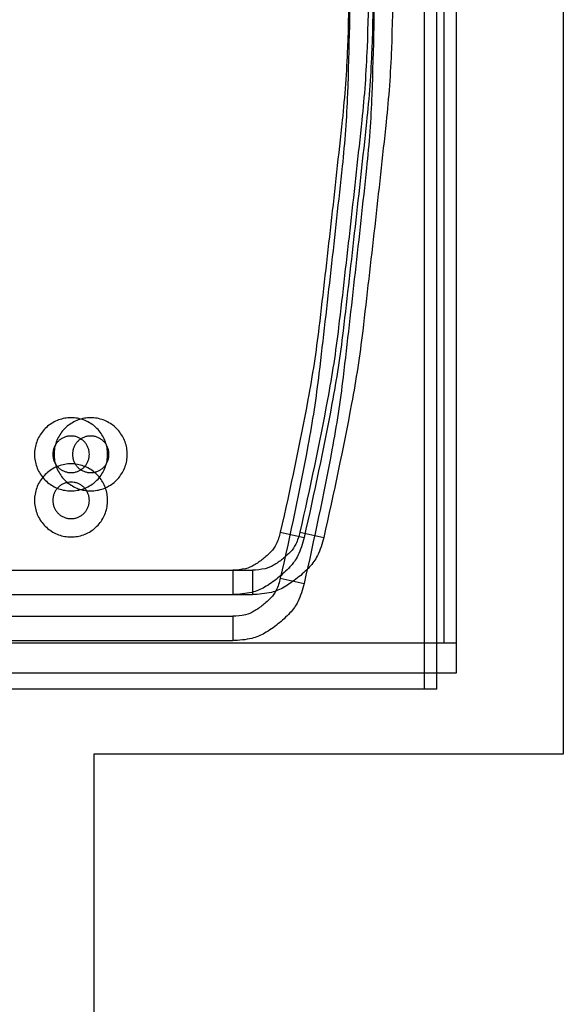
# Model space of a CAD drawing. Header units: inches. Extents: x 0 to 2322, y 0 to 829.
# Tile 7 of 23: x 694 to 717, y 253 to 293. Entities that reach past the tile are written whole.
import ezdxf

# ---------------------------------------------------------------- set-up
doc = ezdxf.new("R2010")
doc.units = ezdxf.units.IN
doc.header["$MEASUREMENT"] = 0
doc.layers.add('White', color=7, linetype='Continuous')

msp = doc.modelspace()

# ---------------------------------------------------------------- linework, layer by layer
at = {"layer": 'White', "color": 7}
for p, q in [((716.587, 333.391), (716.587, 262.864)), ((712.205, 266.194), (712.205, 327.415)), ((680.252, 266.194), (712.205, 266.194)), ((716.587, 262.864), (697.339, 262.864)), ((697.339, 262.864), (697.339, 247.778))]:
    msp.add_line(p, q, dxfattribs=at)
at = {"layer": 'White', "color": 7, "linetype": 'Continuous'}
for p, q in [((710.9, 267.415), (710.9, 327.415)), ((710.9, 267.415), (710.9, 327.415)), ((710.9, 267.415), (710.9, 327.415)), ((710.9, 267.415), (710.9, 327.415)), ((710.9, 267.415), (710.9, 327.415)), ((711.4, 267.415), (711.4, 327.415)), ((711.4, 267.415), (711.4, 327.415)), ((711.4, 267.415), (711.4, 327.415)), ((711.4, 267.415), (711.4, 327.415)), ((711.4, 267.415), (711.4, 327.415)), ((711.705, 267.415), (711.705, 327.415)), ((711.705, 267.415), (711.705, 327.415)), ((711.705, 267.415), (711.705, 327.415)), ((711.705, 267.415), (711.705, 327.415)), ((711.705, 267.415), (711.705, 327.415)), ((712.205, 267.415), (712.205, 327.415)), ((712.205, 267.415), (712.205, 327.415)), ((712.205, 267.415), (712.205, 327.415)), ((712.205, 267.415), (712.205, 327.415)), ((712.205, 267.415), (712.205, 327.415)), ((710.9, 265.526), (710.9, 325.526)), ((710.9, 265.526), (710.9, 325.526)), ((710.9, 265.526), (710.9, 325.526)), ((710.9, 265.526), (710.9, 325.526)), ((710.9, 265.526), (710.9, 325.526)), ((711.4, 265.526), (711.4, 325.526)), ((711.4, 265.526), (711.4, 325.526)), ((711.4, 265.526), (711.4, 325.526)), ((711.4, 265.526), (711.4, 325.526)), ((711.4, 265.526), (711.4, 325.526)), ((704.981, 271.972), (705.956, 271.75)), ((704.981, 271.972), (705.956, 271.75)), ((704.981, 271.972), (705.956, 271.75)), ((704.981, 271.972), (705.956, 271.75)), ((704.981, 271.972), (705.956, 271.75)), ((705.786, 271.972), (706.761, 271.75)), ((705.786, 271.972), (706.761, 271.75)), ((705.786, 271.972), (706.761, 271.75)), ((705.786, 271.972), (706.761, 271.75)), ((705.786, 271.972), (706.761, 271.75)), ((689.397, 270.415), (703.031, 270.415)), ((689.397, 270.415), (703.031, 270.415)), ((689.397, 270.415), (703.031, 270.415)), ((689.397, 270.415), (703.031, 270.415)), ((689.397, 270.415), (703.031, 270.415)), ((690.201, 270.415), (703.836, 270.415)), ((690.201, 270.415), (703.836, 270.415)), ((690.201, 270.415), (703.836, 270.415)), ((690.201, 270.415), (703.836, 270.415)), ((690.201, 270.415), (703.836, 270.415)), ((703.031, 270.415), (703.031, 269.415)), ((703.031, 270.415), (703.031, 269.415)), ((703.031, 270.415), (703.031, 269.415)), ((703.031, 270.415), (703.031, 269.415)), ((703.031, 270.415), (703.031, 269.415)), ((703.836, 270.415), (703.836, 269.415)), ((703.836, 270.415), (703.836, 269.415)), ((703.836, 270.415), (703.836, 269.415)), ((703.836, 270.415), (703.836, 269.415)), ((703.836, 270.415), (703.836, 269.415)), ((704.981, 270.083), (705.956, 269.861)), ((704.981, 270.083), (705.956, 269.861)), ((704.981, 270.083), (705.956, 269.861)), ((704.981, 270.083), (705.956, 269.861)), ((704.981, 270.083), (705.956, 269.861)), ((689.397, 269.415), (703.031, 269.415)), ((689.397, 269.415), (703.031, 269.415)), ((689.397, 269.415), (703.031, 269.415)), ((689.397, 269.415), (703.031, 269.415)), ((689.397, 269.415), (703.031, 269.415)), ((690.201, 269.415), (703.836, 269.415)), ((690.201, 269.415), (703.836, 269.415)), ((690.201, 269.415), (703.836, 269.415)), ((690.201, 269.415), (703.836, 269.415)), ((690.201, 269.415), (703.836, 269.415)), ((689.397, 268.526), (703.031, 268.526)), ((689.397, 268.526), (703.031, 268.526)), ((689.397, 268.526), (703.031, 268.526)), ((689.397, 268.526), (703.031, 268.526)), ((689.397, 268.526), (703.031, 268.526)), ((703.031, 268.526), (703.031, 267.526)), ((703.031, 268.526), (703.031, 267.526)), ((703.031, 268.526), (703.031, 267.526)), ((703.031, 268.526), (703.031, 267.526)), ((703.031, 268.526), (703.031, 267.526)), ((711.4, 267.415), (682.9, 267.415)), ((711.4, 267.415), (682.9, 267.415)), ((711.4, 267.415), (682.9, 267.415)), ((711.4, 267.415), (682.9, 267.415)), ((711.4, 267.415), (682.9, 267.415)), ((712.205, 267.415), (683.705, 267.415)), ((712.205, 267.415), (683.705, 267.415)), ((712.205, 267.415), (683.705, 267.415)), ((712.205, 267.415), (683.705, 267.415)), ((712.205, 267.415), (683.705, 267.415)), ((689.397, 267.526), (703.031, 267.526)), ((689.397, 267.526), (703.031, 267.526)), ((689.397, 267.526), (703.031, 267.526)), ((689.397, 267.526), (703.031, 267.526)), ((689.397, 267.526), (703.031, 267.526)), ((711.4, 265.526), (682.9, 265.526)), ((711.4, 265.526), (682.9, 265.526)), ((711.4, 265.526), (682.9, 265.526)), ((711.4, 265.526), (682.9, 265.526)), ((711.4, 265.526), (682.9, 265.526))]:
    msp.add_line(p, q, dxfattribs=at)
for points in [[(707.838, 297.415, -0.009316), (707.734, 291.852, -0.017343), (707.519, 288.871, -0.00129), (707.053, 284.621, -0.00129), (706.565, 280.374, -0.017343), (706.114, 277.419, -0.009316), (704.981, 271.972)], [(707.838, 297.415, -0.009316), (707.734, 291.852, -0.017343), (707.519, 288.871, -0.00129), (707.053, 284.621, -0.00129), (706.565, 280.374, -0.017343), (706.114, 277.419, -0.009316), (704.981, 271.972)], [(707.838, 297.415, -0.009316), (707.734, 291.852, -0.017343), (707.519, 288.871, -0.00129), (707.053, 284.621, -0.00129), (706.565, 280.374, -0.017343), (706.114, 277.419, -0.009316), (704.981, 271.972)], [(707.838, 297.415, -0.009316), (707.734, 291.852, -0.017343), (707.519, 288.871, -0.00129), (707.053, 284.621, -0.00129), (706.565, 280.374, -0.017343), (706.114, 277.419, -0.009316), (704.981, 271.972)], [(707.838, 297.415, -0.009316), (707.734, 291.852, -0.017343), (707.519, 288.871, -0.00129), (707.053, 284.621, -0.00129), (706.565, 280.374, -0.017343), (706.114, 277.419, -0.009316), (704.981, 271.972)], [(708.642, 297.415, -0.009316), (708.538, 291.852, -0.017343), (708.323, 288.871, -0.00129), (707.858, 284.621, -0.00129), (707.37, 280.374, -0.017343), (706.918, 277.419, -0.009316), (705.786, 271.972)], [(708.642, 297.415, -0.009316), (708.538, 291.852, -0.017343), (708.323, 288.871, -0.00129), (707.858, 284.621, -0.00129), (707.37, 280.374, -0.017343), (706.918, 277.419, -0.009316), (705.786, 271.972)], [(708.642, 297.415, -0.009316), (708.538, 291.852, -0.017343), (708.323, 288.871, -0.00129), (707.858, 284.621, -0.00129), (707.37, 280.374, -0.017343), (706.918, 277.419, -0.009316), (705.786, 271.972)], [(708.642, 297.415, -0.009316), (708.538, 291.852, -0.017343), (708.323, 288.871, -0.00129), (707.858, 284.621, -0.00129), (707.37, 280.374, -0.017343), (706.918, 277.419, -0.009316), (705.786, 271.972)], [(708.642, 297.415, -0.009316), (708.538, 291.852, -0.017343), (708.323, 288.871, -0.00129), (707.858, 284.621, -0.00129), (707.37, 280.374, -0.017343), (706.918, 277.419, -0.009316), (705.786, 271.972)], [(708.838, 297.415, -0.009316), (708.733, 291.804, -0.017343), (708.516, 288.796, -0.00129), (708.046, 284.51, -0.00129), (707.554, 280.225, -0.017343), (707.099, 277.245, -0.009316), (705.956, 271.75)], [(708.838, 297.415, -0.009316), (708.733, 291.804, -0.017343), (708.516, 288.796, -0.00129), (708.046, 284.51, -0.00129), (707.554, 280.225, -0.017343), (707.099, 277.245, -0.009316), (705.956, 271.75)], [(708.838, 297.415, -0.009316), (708.733, 291.804, -0.017343), (708.516, 288.796, -0.00129), (708.046, 284.51, -0.00129), (707.554, 280.225, -0.017343), (707.099, 277.245, -0.009316), (705.956, 271.75)], [(708.838, 297.415, -0.009316), (708.733, 291.804, -0.017343), (708.516, 288.796, -0.00129), (708.046, 284.51, -0.00129), (707.554, 280.225, -0.017343), (707.099, 277.245, -0.009316), (705.956, 271.75)], [(708.838, 297.415, -0.009316), (708.733, 291.804, -0.017343), (708.516, 288.796, -0.00129), (708.046, 284.51, -0.00129), (707.554, 280.225, -0.017343), (707.099, 277.245, -0.009316), (705.956, 271.75)], [(709.642, 297.415, -0.009316), (709.537, 291.804, -0.017343), (709.321, 288.796, -0.00129), (708.851, 284.51, -0.00129), (708.359, 280.225, -0.017343), (707.903, 277.245, -0.009316), (706.761, 271.75)], [(709.642, 297.415, -0.009316), (709.537, 291.804, -0.017343), (709.321, 288.796, -0.00129), (708.851, 284.51, -0.00129), (708.359, 280.225, -0.017343), (707.903, 277.245, -0.009316), (706.761, 271.75)], [(709.642, 297.415, -0.009316), (709.537, 291.804, -0.017343), (709.321, 288.796, -0.00129), (708.851, 284.51, -0.00129), (708.359, 280.225, -0.017343), (707.903, 277.245, -0.009316), (706.761, 271.75)], [(709.642, 297.415, -0.009316), (709.537, 291.804, -0.017343), (709.321, 288.796, -0.00129), (708.851, 284.51, -0.00129), (708.359, 280.225, -0.017343), (707.903, 277.245, -0.009316), (706.761, 271.75)], [(709.642, 297.415, -0.009316), (709.537, 291.804, -0.017343), (709.321, 288.796, -0.00129), (708.851, 284.51, -0.00129), (708.359, 280.225, -0.017343), (707.903, 277.245, -0.009316), (706.761, 271.75)], [(707.838, 295.526, -0.009316), (707.734, 289.963, -0.017343), (707.519, 286.982, -0.00129), (707.053, 282.732, -0.00129), (706.565, 278.485, -0.017343), (706.114, 275.53, -0.009316), (704.981, 270.083)], [(707.838, 295.526, -0.009316), (707.734, 289.963, -0.017343), (707.519, 286.982, -0.00129), (707.053, 282.732, -0.00129), (706.565, 278.485, -0.017343), (706.114, 275.53, -0.009316), (704.981, 270.083)], [(707.838, 295.526, -0.009316), (707.734, 289.963, -0.017343), (707.519, 286.982, -0.00129), (707.053, 282.732, -0.00129), (706.565, 278.485, -0.017343), (706.114, 275.53, -0.009316), (704.981, 270.083)], [(707.838, 295.526, -0.009316), (707.734, 289.963, -0.017343), (707.519, 286.982, -0.00129), (707.053, 282.732, -0.00129), (706.565, 278.485, -0.017343), (706.114, 275.53, -0.009316), (704.981, 270.083)], [(707.838, 295.526, -0.009316), (707.734, 289.963, -0.017343), (707.519, 286.982, -0.00129), (707.053, 282.732, -0.00129), (706.565, 278.485, -0.017343), (706.114, 275.53, -0.009316), (704.981, 270.083)], [(708.838, 295.526, -0.009316), (708.733, 289.915, -0.017343), (708.516, 286.907, -0.00129), (708.046, 282.621, -0.00129), (707.554, 278.336, -0.017343), (707.099, 275.356, -0.009316), (705.956, 269.861)], [(708.838, 295.526, -0.009316), (708.733, 289.915, -0.017343), (708.516, 286.907, -0.00129), (708.046, 282.621, -0.00129), (707.554, 278.336, -0.017343), (707.099, 275.356, -0.009316), (705.956, 269.861)], [(708.838, 295.526, -0.009316), (708.733, 289.915, -0.017343), (708.516, 286.907, -0.00129), (708.046, 282.621, -0.00129), (707.554, 278.336, -0.017343), (707.099, 275.356, -0.009316), (705.956, 269.861)], [(708.838, 295.526, -0.009316), (708.733, 289.915, -0.017343), (708.516, 286.907, -0.00129), (708.046, 282.621, -0.00129), (707.554, 278.336, -0.017343), (707.099, 275.356, -0.009316), (705.956, 269.861)], [(708.838, 295.526, -0.009316), (708.733, 289.915, -0.017343), (708.516, 286.907, -0.00129), (708.046, 282.621, -0.00129), (707.554, 278.336, -0.017343), (707.099, 275.356, -0.009316), (705.956, 269.861)], [(704.981, 271.972, -0.056193), (704.809, 271.477, -0.078765), (704.595, 271.169, -0.033679), (704.266, 270.868, -0.033679), (703.899, 270.613, -0.078765), (703.552, 270.474, -0.056193), (703.031, 270.415)], [(704.981, 271.972, -0.056193), (704.809, 271.477, -0.078765), (704.595, 271.169, -0.033679), (704.266, 270.868, -0.033679), (703.899, 270.613, -0.078765), (703.552, 270.474, -0.056193), (703.031, 270.415)], [(704.981, 271.972, -0.056193), (704.809, 271.477, -0.078765), (704.595, 271.169, -0.033679), (704.266, 270.868, -0.033679), (703.899, 270.613, -0.078765), (703.552, 270.474, -0.056193), (703.031, 270.415)], [(704.981, 271.972, -0.056193), (704.809, 271.477, -0.078765), (704.595, 271.169, -0.033679), (704.266, 270.868, -0.033679), (703.899, 270.613, -0.078765), (703.552, 270.474, -0.056193), (703.031, 270.415)], [(704.981, 271.972, -0.056193), (704.809, 271.477, -0.078765), (704.595, 271.169, -0.033679), (704.266, 270.868, -0.033679), (703.899, 270.613, -0.078765), (703.552, 270.474, -0.056193), (703.031, 270.415)], [(705.786, 271.972, -0.056193), (705.613, 271.477, -0.078765), (705.4, 271.169, -0.033679), (705.071, 270.868, -0.033679), (704.704, 270.613, -0.078765), (704.356, 270.474, -0.056193), (703.836, 270.415)], [(705.786, 271.972, -0.056193), (705.613, 271.477, -0.078765), (705.4, 271.169, -0.033679), (705.071, 270.868, -0.033679), (704.704, 270.613, -0.078765), (704.356, 270.474, -0.056193), (703.836, 270.415)], [(705.786, 271.972, -0.056193), (705.613, 271.477, -0.078765), (705.4, 271.169, -0.033679), (705.071, 270.868, -0.033679), (704.704, 270.613, -0.078765), (704.356, 270.474, -0.056193), (703.836, 270.415)], [(705.786, 271.972, -0.056193), (705.613, 271.477, -0.078765), (705.4, 271.169, -0.033679), (705.071, 270.868, -0.033679), (704.704, 270.613, -0.078765), (704.356, 270.474, -0.056193), (703.836, 270.415)], [(705.786, 271.972, -0.056193), (705.613, 271.477, -0.078765), (705.4, 271.169, -0.033679), (705.071, 270.868, -0.033679), (704.704, 270.613, -0.078765), (704.356, 270.474, -0.056193), (703.836, 270.415)], [(705.956, 271.75, -0.056193), (705.698, 271.008, -0.078765), (705.378, 270.546, -0.033679), (704.884, 270.094, -0.033679), (704.334, 269.712, -0.078765), (703.812, 269.503, -0.056193), (703.031, 269.415)], [(705.956, 271.75, -0.056193), (705.698, 271.008, -0.078765), (705.378, 270.546, -0.033679), (704.884, 270.094, -0.033679), (704.334, 269.712, -0.078765), (703.812, 269.503, -0.056193), (703.031, 269.415)], [(705.956, 271.75, -0.056193), (705.698, 271.008, -0.078765), (705.378, 270.546, -0.033679), (704.884, 270.094, -0.033679), (704.334, 269.712, -0.078765), (703.812, 269.503, -0.056193), (703.031, 269.415)], [(705.956, 271.75, -0.056193), (705.698, 271.008, -0.078765), (705.378, 270.546, -0.033679), (704.884, 270.094, -0.033679), (704.334, 269.712, -0.078765), (703.812, 269.503, -0.056193), (703.031, 269.415)], [(705.956, 271.75, -0.056193), (705.698, 271.008, -0.078765), (705.378, 270.546, -0.033679), (704.884, 270.094, -0.033679), (704.334, 269.712, -0.078765), (703.812, 269.503, -0.056193), (703.031, 269.415)], [(706.761, 271.75, -0.056193), (706.502, 271.008, -0.078765), (706.182, 270.546, -0.033679), (705.688, 270.094, -0.033679), (705.138, 269.712, -0.078765), (704.616, 269.503, -0.056193), (703.836, 269.415)], [(706.761, 271.75, -0.056193), (706.502, 271.008, -0.078765), (706.182, 270.546, -0.033679), (705.688, 270.094, -0.033679), (705.138, 269.712, -0.078765), (704.616, 269.503, -0.056193), (703.836, 269.415)], [(706.761, 271.75, -0.056193), (706.502, 271.008, -0.078765), (706.182, 270.546, -0.033679), (705.688, 270.094, -0.033679), (705.138, 269.712, -0.078765), (704.616, 269.503, -0.056193), (703.836, 269.415)], [(706.761, 271.75, -0.056193), (706.502, 271.008, -0.078765), (706.182, 270.546, -0.033679), (705.688, 270.094, -0.033679), (705.138, 269.712, -0.078765), (704.616, 269.503, -0.056193), (703.836, 269.415)], [(706.761, 271.75, -0.056193), (706.502, 271.008, -0.078765), (706.182, 270.546, -0.033679), (705.688, 270.094, -0.033679), (705.138, 269.712, -0.078765), (704.616, 269.503, -0.056193), (703.836, 269.415)], [(704.981, 270.083, -0.056193), (704.809, 269.588, -0.078765), (704.595, 269.28, -0.033679), (704.266, 268.979, -0.033679), (703.899, 268.724, -0.078765), (703.552, 268.585, -0.056193), (703.031, 268.526)], [(704.981, 270.083, -0.056193), (704.809, 269.588, -0.078765), (704.595, 269.28, -0.033679), (704.266, 268.979, -0.033679), (703.899, 268.724, -0.078765), (703.552, 268.585, -0.056193), (703.031, 268.526)], [(704.981, 270.083, -0.056193), (704.809, 269.588, -0.078765), (704.595, 269.28, -0.033679), (704.266, 268.979, -0.033679), (703.899, 268.724, -0.078765), (703.552, 268.585, -0.056193), (703.031, 268.526)], [(704.981, 270.083, -0.056193), (704.809, 269.588, -0.078765), (704.595, 269.28, -0.033679), (704.266, 268.979, -0.033679), (703.899, 268.724, -0.078765), (703.552, 268.585, -0.056193), (703.031, 268.526)], [(704.981, 270.083, -0.056193), (704.809, 269.588, -0.078765), (704.595, 269.28, -0.033679), (704.266, 268.979, -0.033679), (703.899, 268.724, -0.078765), (703.552, 268.585, -0.056193), (703.031, 268.526)], [(705.956, 269.861, -0.056193), (705.698, 269.119, -0.078765), (705.378, 268.657, -0.033679), (704.884, 268.205, -0.033679), (704.334, 267.824, -0.078765), (703.812, 267.614, -0.056193), (703.031, 267.526)], [(705.956, 269.861, -0.056193), (705.698, 269.119, -0.078765), (705.378, 268.657, -0.033679), (704.884, 268.205, -0.033679), (704.334, 267.824, -0.078765), (703.812, 267.614, -0.056193), (703.031, 267.526)], [(705.956, 269.861, -0.056193), (705.698, 269.119, -0.078765), (705.378, 268.657, -0.033679), (704.884, 268.205, -0.033679), (704.334, 267.824, -0.078765), (703.812, 267.614, -0.056193), (703.031, 267.526)], [(705.956, 269.861, -0.056193), (705.698, 269.119, -0.078765), (705.378, 268.657, -0.033679), (704.884, 268.205, -0.033679), (704.334, 267.824, -0.078765), (703.812, 267.614, -0.056193), (703.031, 267.526)], [(705.956, 269.861, -0.056193), (705.698, 269.119, -0.078765), (705.378, 268.657, -0.033679), (704.884, 268.205, -0.033679), (704.334, 267.824, -0.078765), (703.812, 267.614, -0.056193), (703.031, 267.526)]]:
    msp.add_lwpolyline(points, format="xyb", dxfattribs=at)
for points in [[(697.81, 275.678, 0.043661), (697.699, 275.915, 0.043661), (697.549, 276.129, 0.043661), (697.364, 276.314, 0.043661), (697.15, 276.464, 0.043661), (696.913, 276.575, 0.043661), (696.661, 276.642, 0.043661), (696.4, 276.665, 0.043661), (696.14, 276.642, 0.043661), (695.887, 276.575, 0.043661), (695.65, 276.464, 0.043661), (695.436, 276.314, 0.043661), (695.251, 276.129, 0.043661), (695.101, 275.915, 0.043661), (694.991, 275.678, 0.043661), (694.923, 275.425, 0.043661), (694.9, 275.165, 0.043661), (694.923, 274.905, 0.043661), (694.991, 274.652, 0.043661), (695.101, 274.415, 0.043661), (695.251, 274.201, 0.043661), (695.436, 274.016, 0.043661), (695.65, 273.866, 0.043661), (695.887, 273.755, 0.043661), (696.14, 273.688, 0.043661), (696.4, 273.665, 0.043661), (696.661, 273.688, 0.043661), (696.913, 273.755, 0.043661), (697.15, 273.866, 0.043661), (697.364, 274.016, 0.043661), (697.549, 274.201, 0.043661), (697.699, 274.415, 0.043661), (697.81, 274.652, 0.043661), (697.877, 274.905, 0.043661), (697.9, 275.165, 0.043661), (697.877, 275.425, 0.043661)], [(697.81, 275.678, 0.043661), (697.699, 275.915, 0.043661), (697.549, 276.129, 0.043661), (697.364, 276.314, 0.043661), (697.15, 276.464, 0.043661), (696.913, 276.575, 0.043661), (696.661, 276.642, 0.043661), (696.4, 276.665, 0.043661), (696.14, 276.642, 0.043661), (695.887, 276.575, 0.043661), (695.65, 276.464, 0.043661), (695.436, 276.314, 0.043661), (695.251, 276.129, 0.043661), (695.101, 275.915, 0.043661), (694.991, 275.678, 0.043661), (694.923, 275.425, 0.043661), (694.9, 275.165, 0.043661), (694.923, 274.905, 0.043661), (694.991, 274.652, 0.043661), (695.101, 274.415, 0.043661), (695.251, 274.201, 0.043661), (695.436, 274.016, 0.043661), (695.65, 273.866, 0.043661), (695.887, 273.755, 0.043661), (696.14, 273.688, 0.043661), (696.4, 273.665, 0.043661), (696.661, 273.688, 0.043661), (696.913, 273.755, 0.043661), (697.15, 273.866, 0.043661), (697.364, 274.016, 0.043661), (697.549, 274.201, 0.043661), (697.699, 274.415, 0.043661), (697.81, 274.652, 0.043661), (697.877, 274.905, 0.043661), (697.9, 275.165, 0.043661), (697.877, 275.425, 0.043661)], [(697.81, 275.678, 0.043661), (697.699, 275.915, 0.043661), (697.549, 276.129, 0.043661), (697.364, 276.314, 0.043661), (697.15, 276.464, 0.043661), (696.913, 276.575, 0.043661), (696.661, 276.642, 0.043661), (696.4, 276.665, 0.043661), (696.14, 276.642, 0.043661), (695.887, 276.575, 0.043661), (695.65, 276.464, 0.043661), (695.436, 276.314, 0.043661), (695.251, 276.129, 0.043661), (695.101, 275.915, 0.043661), (694.991, 275.678, 0.043661), (694.923, 275.425, 0.043661), (694.9, 275.165, 0.043661), (694.923, 274.905, 0.043661), (694.991, 274.652, 0.043661), (695.101, 274.415, 0.043661), (695.251, 274.201, 0.043661), (695.436, 274.016, 0.043661), (695.65, 273.866, 0.043661), (695.887, 273.755, 0.043661), (696.14, 273.688, 0.043661), (696.4, 273.665, 0.043661), (696.661, 273.688, 0.043661), (696.913, 273.755, 0.043661), (697.15, 273.866, 0.043661), (697.364, 274.016, 0.043661), (697.549, 274.201, 0.043661), (697.699, 274.415, 0.043661), (697.81, 274.652, 0.043661), (697.877, 274.905, 0.043661), (697.9, 275.165, 0.043661), (697.877, 275.425, 0.043661)], [(697.81, 275.678, 0.043661), (697.699, 275.915, 0.043661), (697.549, 276.129, 0.043661), (697.364, 276.314, 0.043661), (697.15, 276.464, 0.043661), (696.913, 276.575, 0.043661), (696.661, 276.642, 0.043661), (696.4, 276.665, 0.043661), (696.14, 276.642, 0.043661), (695.887, 276.575, 0.043661), (695.65, 276.464, 0.043661), (695.436, 276.314, 0.043661), (695.251, 276.129, 0.043661), (695.101, 275.915, 0.043661), (694.991, 275.678, 0.043661), (694.923, 275.425, 0.043661), (694.9, 275.165, 0.043661), (694.923, 274.905, 0.043661), (694.991, 274.652, 0.043661), (695.101, 274.415, 0.043661), (695.251, 274.201, 0.043661), (695.436, 274.016, 0.043661), (695.65, 273.866, 0.043661), (695.887, 273.755, 0.043661), (696.14, 273.688, 0.043661), (696.4, 273.665, 0.043661), (696.661, 273.688, 0.043661), (696.913, 273.755, 0.043661), (697.15, 273.866, 0.043661), (697.364, 274.016, 0.043661), (697.549, 274.201, 0.043661), (697.699, 274.415, 0.043661), (697.81, 274.652, 0.043661), (697.877, 274.905, 0.043661), (697.9, 275.165, 0.043661), (697.877, 275.425, 0.043661)], [(697.81, 275.678, 0.043661), (697.699, 275.915, 0.043661), (697.549, 276.129, 0.043661), (697.364, 276.314, 0.043661), (697.15, 276.464, 0.043661), (696.913, 276.575, 0.043661), (696.661, 276.642, 0.043661), (696.4, 276.665, 0.043661), (696.14, 276.642, 0.043661), (695.887, 276.575, 0.043661), (695.65, 276.464, 0.043661), (695.436, 276.314, 0.043661), (695.251, 276.129, 0.043661), (695.101, 275.915, 0.043661), (694.991, 275.678, 0.043661), (694.923, 275.425, 0.043661), (694.9, 275.165, 0.043661), (694.923, 274.905, 0.043661), (694.991, 274.652, 0.043661), (695.101, 274.415, 0.043661), (695.251, 274.201, 0.043661), (695.436, 274.016, 0.043661), (695.65, 273.866, 0.043661), (695.887, 273.755, 0.043661), (696.14, 273.688, 0.043661), (696.4, 273.665, 0.043661), (696.661, 273.688, 0.043661), (696.913, 273.755, 0.043661), (697.15, 273.866, 0.043661), (697.364, 274.016, 0.043661), (697.549, 274.201, 0.043661), (697.699, 274.415, 0.043661), (697.81, 274.652, 0.043661), (697.877, 274.905, 0.043661), (697.9, 275.165, 0.043661), (697.877, 275.425, 0.043661)], [(698.614, 275.678, 0.043661), (698.504, 275.915, 0.043661), (698.354, 276.129, 0.043661), (698.169, 276.314, 0.043661), (697.955, 276.464, 0.043661), (697.718, 276.575, 0.043661), (697.465, 276.642, 0.043661), (697.205, 276.665, 0.043661), (696.944, 276.642, 0.043661), (696.691, 276.575, 0.043661), (696.455, 276.464, 0.043661), (696.24, 276.314, 0.043661), (696.055, 276.129, 0.043661), (695.905, 275.915, 0.043661), (695.795, 275.678, 0.043661), (695.727, 275.425, 0.043661), (695.705, 275.165, 0.043661), (695.727, 274.905, 0.043661), (695.795, 274.652, 0.043661), (695.905, 274.415, 0.043661), (696.055, 274.201, 0.043661), (696.24, 274.016, 0.043661), (696.455, 273.866, 0.043661), (696.691, 273.755, 0.043661), (696.944, 273.688, 0.043661), (697.205, 273.665, 0.043661), (697.465, 273.688, 0.043661), (697.718, 273.755, 0.043661), (697.955, 273.866, 0.043661), (698.169, 274.016, 0.043661), (698.354, 274.201, 0.043661), (698.504, 274.415, 0.043661), (698.614, 274.652, 0.043661), (698.682, 274.905, 0.043661), (698.705, 275.165, 0.043661), (698.682, 275.425, 0.043661)], [(698.614, 275.678, 0.043661), (698.504, 275.915, 0.043661), (698.354, 276.129, 0.043661), (698.169, 276.314, 0.043661), (697.955, 276.464, 0.043661), (697.718, 276.575, 0.043661), (697.465, 276.642, 0.043661), (697.205, 276.665, 0.043661), (696.944, 276.642, 0.043661), (696.691, 276.575, 0.043661), (696.455, 276.464, 0.043661), (696.24, 276.314, 0.043661), (696.055, 276.129, 0.043661), (695.905, 275.915, 0.043661), (695.795, 275.678, 0.043661), (695.727, 275.425, 0.043661), (695.705, 275.165, 0.043661), (695.727, 274.905, 0.043661), (695.795, 274.652, 0.043661), (695.905, 274.415, 0.043661), (696.055, 274.201, 0.043661), (696.24, 274.016, 0.043661), (696.455, 273.866, 0.043661), (696.691, 273.755, 0.043661), (696.944, 273.688, 0.043661), (697.205, 273.665, 0.043661), (697.465, 273.688, 0.043661), (697.718, 273.755, 0.043661), (697.955, 273.866, 0.043661), (698.169, 274.016, 0.043661), (698.354, 274.201, 0.043661), (698.504, 274.415, 0.043661), (698.614, 274.652, 0.043661), (698.682, 274.905, 0.043661), (698.705, 275.165, 0.043661), (698.682, 275.425, 0.043661)], [(698.614, 275.678, 0.043661), (698.504, 275.915, 0.043661), (698.354, 276.129, 0.043661), (698.169, 276.314, 0.043661), (697.955, 276.464, 0.043661), (697.718, 276.575, 0.043661), (697.465, 276.642, 0.043661), (697.205, 276.665, 0.043661), (696.944, 276.642, 0.043661), (696.691, 276.575, 0.043661), (696.455, 276.464, 0.043661), (696.24, 276.314, 0.043661), (696.055, 276.129, 0.043661), (695.905, 275.915, 0.043661), (695.795, 275.678, 0.043661), (695.727, 275.425, 0.043661), (695.705, 275.165, 0.043661), (695.727, 274.905, 0.043661), (695.795, 274.652, 0.043661), (695.905, 274.415, 0.043661), (696.055, 274.201, 0.043661), (696.24, 274.016, 0.043661), (696.455, 273.866, 0.043661), (696.691, 273.755, 0.043661), (696.944, 273.688, 0.043661), (697.205, 273.665, 0.043661), (697.465, 273.688, 0.043661), (697.718, 273.755, 0.043661), (697.955, 273.866, 0.043661), (698.169, 274.016, 0.043661), (698.354, 274.201, 0.043661), (698.504, 274.415, 0.043661), (698.614, 274.652, 0.043661), (698.682, 274.905, 0.043661), (698.705, 275.165, 0.043661), (698.682, 275.425, 0.043661)], [(698.614, 275.678, 0.043661), (698.504, 275.915, 0.043661), (698.354, 276.129, 0.043661), (698.169, 276.314, 0.043661), (697.955, 276.464, 0.043661), (697.718, 276.575, 0.043661), (697.465, 276.642, 0.043661), (697.205, 276.665, 0.043661), (696.944, 276.642, 0.043661), (696.691, 276.575, 0.043661), (696.455, 276.464, 0.043661), (696.24, 276.314, 0.043661), (696.055, 276.129, 0.043661), (695.905, 275.915, 0.043661), (695.795, 275.678, 0.043661), (695.727, 275.425, 0.043661), (695.705, 275.165, 0.043661), (695.727, 274.905, 0.043661), (695.795, 274.652, 0.043661), (695.905, 274.415, 0.043661), (696.055, 274.201, 0.043661), (696.24, 274.016, 0.043661), (696.455, 273.866, 0.043661), (696.691, 273.755, 0.043661), (696.944, 273.688, 0.043661), (697.205, 273.665, 0.043661), (697.465, 273.688, 0.043661), (697.718, 273.755, 0.043661), (697.955, 273.866, 0.043661), (698.169, 274.016, 0.043661), (698.354, 274.201, 0.043661), (698.504, 274.415, 0.043661), (698.614, 274.652, 0.043661), (698.682, 274.905, 0.043661), (698.705, 275.165, 0.043661), (698.682, 275.425, 0.043661)], [(698.614, 275.678, 0.043661), (698.504, 275.915, 0.043661), (698.354, 276.129, 0.043661), (698.169, 276.314, 0.043661), (697.955, 276.464, 0.043661), (697.718, 276.575, 0.043661), (697.465, 276.642, 0.043661), (697.205, 276.665, 0.043661), (696.944, 276.642, 0.043661), (696.691, 276.575, 0.043661), (696.455, 276.464, 0.043661), (696.24, 276.314, 0.043661), (696.055, 276.129, 0.043661), (695.905, 275.915, 0.043661), (695.795, 275.678, 0.043661), (695.727, 275.425, 0.043661), (695.705, 275.165, 0.043661), (695.727, 274.905, 0.043661), (695.795, 274.652, 0.043661), (695.905, 274.415, 0.043661), (696.055, 274.201, 0.043661), (696.24, 274.016, 0.043661), (696.455, 273.866, 0.043661), (696.691, 273.755, 0.043661), (696.944, 273.688, 0.043661), (697.205, 273.665, 0.043661), (697.465, 273.688, 0.043661), (697.718, 273.755, 0.043661), (697.955, 273.866, 0.043661), (698.169, 274.016, 0.043661), (698.354, 274.201, 0.043661), (698.504, 274.415, 0.043661), (698.614, 274.652, 0.043661), (698.682, 274.905, 0.043661), (698.705, 275.165, 0.043661), (698.682, 275.425, 0.043661)], [(697.105, 275.421, 0.043661), (697.05, 275.54, 0.043661), (696.975, 275.647, 0.043661), (696.882, 275.74, 0.043661), (696.775, 275.815, 0.043661), (696.657, 275.87, 0.043661), (696.53, 275.904, 0.043661), (696.4, 275.915, 0.043661), (696.27, 275.904, 0.043661), (696.144, 275.87, 0.043661), (696.025, 275.815, 0.043661), (695.918, 275.74, 0.043661), (695.826, 275.647, 0.043661), (695.751, 275.54, 0.043661), (695.695, 275.421, 0.043661), (695.661, 275.295, 0.043661), (695.65, 275.165, 0.043661), (695.661, 275.035, 0.043661), (695.695, 274.908, 0.043661), (695.751, 274.79, 0.043661), (695.826, 274.683, 0.043661), (695.918, 274.59, 0.043661), (696.025, 274.515, 0.043661), (696.144, 274.46, 0.043661), (696.27, 274.426, 0.043661), (696.4, 274.415, 0.043661), (696.53, 274.426, 0.043661), (696.657, 274.46, 0.043661), (696.775, 274.515, 0.043661), (696.882, 274.59, 0.043661), (696.975, 274.683, 0.043661), (697.05, 274.79, 0.043661), (697.105, 274.908, 0.043661), (697.139, 275.035, 0.043661), (697.15, 275.165, 0.043661), (697.139, 275.295, 0.043661)], [(697.105, 275.421, 0.043661), (697.05, 275.54, 0.043661), (696.975, 275.647, 0.043661), (696.882, 275.74, 0.043661), (696.775, 275.815, 0.043661), (696.657, 275.87, 0.043661), (696.53, 275.904, 0.043661), (696.4, 275.915, 0.043661), (696.27, 275.904, 0.043661), (696.144, 275.87, 0.043661), (696.025, 275.815, 0.043661), (695.918, 275.74, 0.043661), (695.826, 275.647, 0.043661), (695.751, 275.54, 0.043661), (695.695, 275.421, 0.043661), (695.661, 275.295, 0.043661), (695.65, 275.165, 0.043661), (695.661, 275.035, 0.043661), (695.695, 274.908, 0.043661), (695.751, 274.79, 0.043661), (695.826, 274.683, 0.043661), (695.918, 274.59, 0.043661), (696.025, 274.515, 0.043661), (696.144, 274.46, 0.043661), (696.27, 274.426, 0.043661), (696.4, 274.415, 0.043661), (696.53, 274.426, 0.043661), (696.657, 274.46, 0.043661), (696.775, 274.515, 0.043661), (696.882, 274.59, 0.043661), (696.975, 274.683, 0.043661), (697.05, 274.79, 0.043661), (697.105, 274.908, 0.043661), (697.139, 275.035, 0.043661), (697.15, 275.165, 0.043661), (697.139, 275.295, 0.043661)], [(697.105, 275.421, 0.043661), (697.05, 275.54, 0.043661), (696.975, 275.647, 0.043661), (696.882, 275.74, 0.043661), (696.775, 275.815, 0.043661), (696.657, 275.87, 0.043661), (696.53, 275.904, 0.043661), (696.4, 275.915, 0.043661), (696.27, 275.904, 0.043661), (696.144, 275.87, 0.043661), (696.025, 275.815, 0.043661), (695.918, 275.74, 0.043661), (695.826, 275.647, 0.043661), (695.751, 275.54, 0.043661), (695.695, 275.421, 0.043661), (695.661, 275.295, 0.043661), (695.65, 275.165, 0.043661), (695.661, 275.035, 0.043661), (695.695, 274.908, 0.043661), (695.751, 274.79, 0.043661), (695.826, 274.683, 0.043661), (695.918, 274.59, 0.043661), (696.025, 274.515, 0.043661), (696.144, 274.46, 0.043661), (696.27, 274.426, 0.043661), (696.4, 274.415, 0.043661), (696.53, 274.426, 0.043661), (696.657, 274.46, 0.043661), (696.775, 274.515, 0.043661), (696.882, 274.59, 0.043661), (696.975, 274.683, 0.043661), (697.05, 274.79, 0.043661), (697.105, 274.908, 0.043661), (697.139, 275.035, 0.043661), (697.15, 275.165, 0.043661), (697.139, 275.295, 0.043661)], [(697.105, 275.421, 0.043661), (697.05, 275.54, 0.043661), (696.975, 275.647, 0.043661), (696.882, 275.74, 0.043661), (696.775, 275.815, 0.043661), (696.657, 275.87, 0.043661), (696.53, 275.904, 0.043661), (696.4, 275.915, 0.043661), (696.27, 275.904, 0.043661), (696.144, 275.87, 0.043661), (696.025, 275.815, 0.043661), (695.918, 275.74, 0.043661), (695.826, 275.647, 0.043661), (695.751, 275.54, 0.043661), (695.695, 275.421, 0.043661), (695.661, 275.295, 0.043661), (695.65, 275.165, 0.043661), (695.661, 275.035, 0.043661), (695.695, 274.908, 0.043661), (695.751, 274.79, 0.043661), (695.826, 274.683, 0.043661), (695.918, 274.59, 0.043661), (696.025, 274.515, 0.043661), (696.144, 274.46, 0.043661), (696.27, 274.426, 0.043661), (696.4, 274.415, 0.043661), (696.53, 274.426, 0.043661), (696.657, 274.46, 0.043661), (696.775, 274.515, 0.043661), (696.882, 274.59, 0.043661), (696.975, 274.683, 0.043661), (697.05, 274.79, 0.043661), (697.105, 274.908, 0.043661), (697.139, 275.035, 0.043661), (697.15, 275.165, 0.043661), (697.139, 275.295, 0.043661)], [(697.105, 275.421, 0.043661), (697.05, 275.54, 0.043661), (696.975, 275.647, 0.043661), (696.882, 275.74, 0.043661), (696.775, 275.815, 0.043661), (696.657, 275.87, 0.043661), (696.53, 275.904, 0.043661), (696.4, 275.915, 0.043661), (696.27, 275.904, 0.043661), (696.144, 275.87, 0.043661), (696.025, 275.815, 0.043661), (695.918, 275.74, 0.043661), (695.826, 275.647, 0.043661), (695.751, 275.54, 0.043661), (695.695, 275.421, 0.043661), (695.661, 275.295, 0.043661), (695.65, 275.165, 0.043661), (695.661, 275.035, 0.043661), (695.695, 274.908, 0.043661), (695.751, 274.79, 0.043661), (695.826, 274.683, 0.043661), (695.918, 274.59, 0.043661), (696.025, 274.515, 0.043661), (696.144, 274.46, 0.043661), (696.27, 274.426, 0.043661), (696.4, 274.415, 0.043661), (696.53, 274.426, 0.043661), (696.657, 274.46, 0.043661), (696.775, 274.515, 0.043661), (696.882, 274.59, 0.043661), (696.975, 274.683, 0.043661), (697.05, 274.79, 0.043661), (697.105, 274.908, 0.043661), (697.139, 275.035, 0.043661), (697.15, 275.165, 0.043661), (697.139, 275.295, 0.043661)], [(697.909, 275.421, 0.043661), (697.854, 275.54, 0.043661), (697.779, 275.647, 0.043661), (697.687, 275.74, 0.043661), (697.58, 275.815, 0.043661), (697.461, 275.87, 0.043661), (697.335, 275.904, 0.043661), (697.205, 275.915, 0.043661), (697.074, 275.904, 0.043661), (696.948, 275.87, 0.043661), (696.83, 275.815, 0.043661), (696.722, 275.74, 0.043661), (696.63, 275.647, 0.043661), (696.555, 275.54, 0.043661), (696.5, 275.421, 0.043661), (696.466, 275.295, 0.043661), (696.455, 275.165, 0.043661), (696.466, 275.035, 0.043661), (696.5, 274.908, 0.043661), (696.555, 274.79, 0.043661), (696.63, 274.683, 0.043661), (696.722, 274.59, 0.043661), (696.83, 274.515, 0.043661), (696.948, 274.46, 0.043661), (697.074, 274.426, 0.043661), (697.205, 274.415, 0.043661), (697.335, 274.426, 0.043661), (697.461, 274.46, 0.043661), (697.58, 274.515, 0.043661), (697.687, 274.59, 0.043661), (697.779, 274.683, 0.043661), (697.854, 274.79, 0.043661), (697.909, 274.908, 0.043661), (697.943, 275.035, 0.043661), (697.955, 275.165, 0.043661), (697.943, 275.295, 0.043661)], [(697.909, 275.421, 0.043661), (697.854, 275.54, 0.043661), (697.779, 275.647, 0.043661), (697.687, 275.74, 0.043661), (697.58, 275.815, 0.043661), (697.461, 275.87, 0.043661), (697.335, 275.904, 0.043661), (697.205, 275.915, 0.043661), (697.074, 275.904, 0.043661), (696.948, 275.87, 0.043661), (696.83, 275.815, 0.043661), (696.722, 275.74, 0.043661), (696.63, 275.647, 0.043661), (696.555, 275.54, 0.043661), (696.5, 275.421, 0.043661), (696.466, 275.295, 0.043661), (696.455, 275.165, 0.043661), (696.466, 275.035, 0.043661), (696.5, 274.908, 0.043661), (696.555, 274.79, 0.043661), (696.63, 274.683, 0.043661), (696.722, 274.59, 0.043661), (696.83, 274.515, 0.043661), (696.948, 274.46, 0.043661), (697.074, 274.426, 0.043661), (697.205, 274.415, 0.043661), (697.335, 274.426, 0.043661), (697.461, 274.46, 0.043661), (697.58, 274.515, 0.043661), (697.687, 274.59, 0.043661), (697.779, 274.683, 0.043661), (697.854, 274.79, 0.043661), (697.909, 274.908, 0.043661), (697.943, 275.035, 0.043661), (697.955, 275.165, 0.043661), (697.943, 275.295, 0.043661)], [(697.909, 275.421, 0.043661), (697.854, 275.54, 0.043661), (697.779, 275.647, 0.043661), (697.687, 275.74, 0.043661), (697.58, 275.815, 0.043661), (697.461, 275.87, 0.043661), (697.335, 275.904, 0.043661), (697.205, 275.915, 0.043661), (697.074, 275.904, 0.043661), (696.948, 275.87, 0.043661), (696.83, 275.815, 0.043661), (696.722, 275.74, 0.043661), (696.63, 275.647, 0.043661), (696.555, 275.54, 0.043661), (696.5, 275.421, 0.043661), (696.466, 275.295, 0.043661), (696.455, 275.165, 0.043661), (696.466, 275.035, 0.043661), (696.5, 274.908, 0.043661), (696.555, 274.79, 0.043661), (696.63, 274.683, 0.043661), (696.722, 274.59, 0.043661), (696.83, 274.515, 0.043661), (696.948, 274.46, 0.043661), (697.074, 274.426, 0.043661), (697.205, 274.415, 0.043661), (697.335, 274.426, 0.043661), (697.461, 274.46, 0.043661), (697.58, 274.515, 0.043661), (697.687, 274.59, 0.043661), (697.779, 274.683, 0.043661), (697.854, 274.79, 0.043661), (697.909, 274.908, 0.043661), (697.943, 275.035, 0.043661), (697.955, 275.165, 0.043661), (697.943, 275.295, 0.043661)], [(697.909, 275.421, 0.043661), (697.854, 275.54, 0.043661), (697.779, 275.647, 0.043661), (697.687, 275.74, 0.043661), (697.58, 275.815, 0.043661), (697.461, 275.87, 0.043661), (697.335, 275.904, 0.043661), (697.205, 275.915, 0.043661), (697.074, 275.904, 0.043661), (696.948, 275.87, 0.043661), (696.83, 275.815, 0.043661), (696.722, 275.74, 0.043661), (696.63, 275.647, 0.043661), (696.555, 275.54, 0.043661), (696.5, 275.421, 0.043661), (696.466, 275.295, 0.043661), (696.455, 275.165, 0.043661), (696.466, 275.035, 0.043661), (696.5, 274.908, 0.043661), (696.555, 274.79, 0.043661), (696.63, 274.683, 0.043661), (696.722, 274.59, 0.043661), (696.83, 274.515, 0.043661), (696.948, 274.46, 0.043661), (697.074, 274.426, 0.043661), (697.205, 274.415, 0.043661), (697.335, 274.426, 0.043661), (697.461, 274.46, 0.043661), (697.58, 274.515, 0.043661), (697.687, 274.59, 0.043661), (697.779, 274.683, 0.043661), (697.854, 274.79, 0.043661), (697.909, 274.908, 0.043661), (697.943, 275.035, 0.043661), (697.955, 275.165, 0.043661), (697.943, 275.295, 0.043661)], [(697.909, 275.421, 0.043661), (697.854, 275.54, 0.043661), (697.779, 275.647, 0.043661), (697.687, 275.74, 0.043661), (697.58, 275.815, 0.043661), (697.461, 275.87, 0.043661), (697.335, 275.904, 0.043661), (697.205, 275.915, 0.043661), (697.074, 275.904, 0.043661), (696.948, 275.87, 0.043661), (696.83, 275.815, 0.043661), (696.722, 275.74, 0.043661), (696.63, 275.647, 0.043661), (696.555, 275.54, 0.043661), (696.5, 275.421, 0.043661), (696.466, 275.295, 0.043661), (696.455, 275.165, 0.043661), (696.466, 275.035, 0.043661), (696.5, 274.908, 0.043661), (696.555, 274.79, 0.043661), (696.63, 274.683, 0.043661), (696.722, 274.59, 0.043661), (696.83, 274.515, 0.043661), (696.948, 274.46, 0.043661), (697.074, 274.426, 0.043661), (697.205, 274.415, 0.043661), (697.335, 274.426, 0.043661), (697.461, 274.46, 0.043661), (697.58, 274.515, 0.043661), (697.687, 274.59, 0.043661), (697.779, 274.683, 0.043661), (697.854, 274.79, 0.043661), (697.909, 274.908, 0.043661), (697.943, 275.035, 0.043661), (697.955, 275.165, 0.043661), (697.943, 275.295, 0.043661)], [(697.81, 273.789, 0.043661), (697.699, 274.026, 0.043661), (697.549, 274.24, 0.043661), (697.364, 274.425, 0.043661), (697.15, 274.575, 0.043661), (696.913, 274.686, 0.043661), (696.661, 274.753, 0.043661), (696.4, 274.776, 0.043661), (696.14, 274.753, 0.043661), (695.887, 274.686, 0.043661), (695.65, 274.575, 0.043661), (695.436, 274.425, 0.043661), (695.251, 274.24, 0.043661), (695.101, 274.026, 0.043661), (694.991, 273.789, 0.043661), (694.923, 273.537, 0.043661), (694.9, 273.276, 0.043661), (694.923, 273.016, 0.043661), (694.991, 272.763, 0.043661), (695.101, 272.526, 0.043661), (695.251, 272.312, 0.043661), (695.436, 272.127, 0.043661), (695.65, 271.977, 0.043661), (695.887, 271.867, 0.043661), (696.14, 271.799, 0.043661), (696.4, 271.776, 0.043661), (696.661, 271.799, 0.043661), (696.913, 271.867, 0.043661), (697.15, 271.977, 0.043661), (697.364, 272.127, 0.043661), (697.549, 272.312, 0.043661), (697.699, 272.526, 0.043661), (697.81, 272.763, 0.043661), (697.877, 273.016, 0.043661), (697.9, 273.276, 0.043661), (697.877, 273.537, 0.043661)], [(697.81, 273.789, 0.043661), (697.699, 274.026, 0.043661), (697.549, 274.24, 0.043661), (697.364, 274.425, 0.043661), (697.15, 274.575, 0.043661), (696.913, 274.686, 0.043661), (696.661, 274.753, 0.043661), (696.4, 274.776, 0.043661), (696.14, 274.753, 0.043661), (695.887, 274.686, 0.043661), (695.65, 274.575, 0.043661), (695.436, 274.425, 0.043661), (695.251, 274.24, 0.043661), (695.101, 274.026, 0.043661), (694.991, 273.789, 0.043661), (694.923, 273.537, 0.043661), (694.9, 273.276, 0.043661), (694.923, 273.016, 0.043661), (694.991, 272.763, 0.043661), (695.101, 272.526, 0.043661), (695.251, 272.312, 0.043661), (695.436, 272.127, 0.043661), (695.65, 271.977, 0.043661), (695.887, 271.867, 0.043661), (696.14, 271.799, 0.043661), (696.4, 271.776, 0.043661), (696.661, 271.799, 0.043661), (696.913, 271.867, 0.043661), (697.15, 271.977, 0.043661), (697.364, 272.127, 0.043661), (697.549, 272.312, 0.043661), (697.699, 272.526, 0.043661), (697.81, 272.763, 0.043661), (697.877, 273.016, 0.043661), (697.9, 273.276, 0.043661), (697.877, 273.537, 0.043661)], [(697.81, 273.789, 0.043661), (697.699, 274.026, 0.043661), (697.549, 274.24, 0.043661), (697.364, 274.425, 0.043661), (697.15, 274.575, 0.043661), (696.913, 274.686, 0.043661), (696.661, 274.753, 0.043661), (696.4, 274.776, 0.043661), (696.14, 274.753, 0.043661), (695.887, 274.686, 0.043661), (695.65, 274.575, 0.043661), (695.436, 274.425, 0.043661), (695.251, 274.24, 0.043661), (695.101, 274.026, 0.043661), (694.991, 273.789, 0.043661), (694.923, 273.537, 0.043661), (694.9, 273.276, 0.043661), (694.923, 273.016, 0.043661), (694.991, 272.763, 0.043661), (695.101, 272.526, 0.043661), (695.251, 272.312, 0.043661), (695.436, 272.127, 0.043661), (695.65, 271.977, 0.043661), (695.887, 271.867, 0.043661), (696.14, 271.799, 0.043661), (696.4, 271.776, 0.043661), (696.661, 271.799, 0.043661), (696.913, 271.867, 0.043661), (697.15, 271.977, 0.043661), (697.364, 272.127, 0.043661), (697.549, 272.312, 0.043661), (697.699, 272.526, 0.043661), (697.81, 272.763, 0.043661), (697.877, 273.016, 0.043661), (697.9, 273.276, 0.043661), (697.877, 273.537, 0.043661)], [(697.81, 273.789, 0.043661), (697.699, 274.026, 0.043661), (697.549, 274.24, 0.043661), (697.364, 274.425, 0.043661), (697.15, 274.575, 0.043661), (696.913, 274.686, 0.043661), (696.661, 274.753, 0.043661), (696.4, 274.776, 0.043661), (696.14, 274.753, 0.043661), (695.887, 274.686, 0.043661), (695.65, 274.575, 0.043661), (695.436, 274.425, 0.043661), (695.251, 274.24, 0.043661), (695.101, 274.026, 0.043661), (694.991, 273.789, 0.043661), (694.923, 273.537, 0.043661), (694.9, 273.276, 0.043661), (694.923, 273.016, 0.043661), (694.991, 272.763, 0.043661), (695.101, 272.526, 0.043661), (695.251, 272.312, 0.043661), (695.436, 272.127, 0.043661), (695.65, 271.977, 0.043661), (695.887, 271.867, 0.043661), (696.14, 271.799, 0.043661), (696.4, 271.776, 0.043661), (696.661, 271.799, 0.043661), (696.913, 271.867, 0.043661), (697.15, 271.977, 0.043661), (697.364, 272.127, 0.043661), (697.549, 272.312, 0.043661), (697.699, 272.526, 0.043661), (697.81, 272.763, 0.043661), (697.877, 273.016, 0.043661), (697.9, 273.276, 0.043661), (697.877, 273.537, 0.043661)], [(697.81, 273.789, 0.043661), (697.699, 274.026, 0.043661), (697.549, 274.24, 0.043661), (697.364, 274.425, 0.043661), (697.15, 274.575, 0.043661), (696.913, 274.686, 0.043661), (696.661, 274.753, 0.043661), (696.4, 274.776, 0.043661), (696.14, 274.753, 0.043661), (695.887, 274.686, 0.043661), (695.65, 274.575, 0.043661), (695.436, 274.425, 0.043661), (695.251, 274.24, 0.043661), (695.101, 274.026, 0.043661), (694.991, 273.789, 0.043661), (694.923, 273.537, 0.043661), (694.9, 273.276, 0.043661), (694.923, 273.016, 0.043661), (694.991, 272.763, 0.043661), (695.101, 272.526, 0.043661), (695.251, 272.312, 0.043661), (695.436, 272.127, 0.043661), (695.65, 271.977, 0.043661), (695.887, 271.867, 0.043661), (696.14, 271.799, 0.043661), (696.4, 271.776, 0.043661), (696.661, 271.799, 0.043661), (696.913, 271.867, 0.043661), (697.15, 271.977, 0.043661), (697.364, 272.127, 0.043661), (697.549, 272.312, 0.043661), (697.699, 272.526, 0.043661), (697.81, 272.763, 0.043661), (697.877, 273.016, 0.043661), (697.9, 273.276, 0.043661), (697.877, 273.537, 0.043661)], [(697.105, 273.533, 0.043661), (697.05, 273.651, 0.043661), (696.975, 273.758, 0.043661), (696.882, 273.851, 0.043661), (696.775, 273.926, 0.043661), (696.657, 273.981, 0.043661), (696.53, 274.015, 0.043661), (696.4, 274.026, 0.043661), (696.27, 274.015, 0.043661), (696.144, 273.981, 0.043661), (696.025, 273.926, 0.043661), (695.918, 273.851, 0.043661), (695.826, 273.758, 0.043661), (695.751, 273.651, 0.043661), (695.695, 273.533, 0.043661), (695.661, 273.406, 0.043661), (695.65, 273.276, 0.043661), (695.661, 273.146, 0.043661), (695.695, 273.02, 0.043661), (695.751, 272.901, 0.043661), (695.826, 272.794, 0.043661), (695.918, 272.702, 0.043661), (696.025, 272.627, 0.043661), (696.144, 272.571, 0.043661), (696.27, 272.537, 0.043661), (696.4, 272.526, 0.043661), (696.53, 272.537, 0.043661), (696.657, 272.571, 0.043661), (696.775, 272.627, 0.043661), (696.882, 272.702, 0.043661), (696.975, 272.794, 0.043661), (697.05, 272.901, 0.043661), (697.105, 273.02, 0.043661), (697.139, 273.146, 0.043661), (697.15, 273.276, 0.043661), (697.139, 273.406, 0.043661)], [(697.105, 273.533, 0.043661), (697.05, 273.651, 0.043661), (696.975, 273.758, 0.043661), (696.882, 273.851, 0.043661), (696.775, 273.926, 0.043661), (696.657, 273.981, 0.043661), (696.53, 274.015, 0.043661), (696.4, 274.026, 0.043661), (696.27, 274.015, 0.043661), (696.144, 273.981, 0.043661), (696.025, 273.926, 0.043661), (695.918, 273.851, 0.043661), (695.826, 273.758, 0.043661), (695.751, 273.651, 0.043661), (695.695, 273.533, 0.043661), (695.661, 273.406, 0.043661), (695.65, 273.276, 0.043661), (695.661, 273.146, 0.043661), (695.695, 273.02, 0.043661), (695.751, 272.901, 0.043661), (695.826, 272.794, 0.043661), (695.918, 272.702, 0.043661), (696.025, 272.627, 0.043661), (696.144, 272.571, 0.043661), (696.27, 272.537, 0.043661), (696.4, 272.526, 0.043661), (696.53, 272.537, 0.043661), (696.657, 272.571, 0.043661), (696.775, 272.627, 0.043661), (696.882, 272.702, 0.043661), (696.975, 272.794, 0.043661), (697.05, 272.901, 0.043661), (697.105, 273.02, 0.043661), (697.139, 273.146, 0.043661), (697.15, 273.276, 0.043661), (697.139, 273.406, 0.043661)], [(697.105, 273.533, 0.043661), (697.05, 273.651, 0.043661), (696.975, 273.758, 0.043661), (696.882, 273.851, 0.043661), (696.775, 273.926, 0.043661), (696.657, 273.981, 0.043661), (696.53, 274.015, 0.043661), (696.4, 274.026, 0.043661), (696.27, 274.015, 0.043661), (696.144, 273.981, 0.043661), (696.025, 273.926, 0.043661), (695.918, 273.851, 0.043661), (695.826, 273.758, 0.043661), (695.751, 273.651, 0.043661), (695.695, 273.533, 0.043661), (695.661, 273.406, 0.043661), (695.65, 273.276, 0.043661), (695.661, 273.146, 0.043661), (695.695, 273.02, 0.043661), (695.751, 272.901, 0.043661), (695.826, 272.794, 0.043661), (695.918, 272.702, 0.043661), (696.025, 272.627, 0.043661), (696.144, 272.571, 0.043661), (696.27, 272.537, 0.043661), (696.4, 272.526, 0.043661), (696.53, 272.537, 0.043661), (696.657, 272.571, 0.043661), (696.775, 272.627, 0.043661), (696.882, 272.702, 0.043661), (696.975, 272.794, 0.043661), (697.05, 272.901, 0.043661), (697.105, 273.02, 0.043661), (697.139, 273.146, 0.043661), (697.15, 273.276, 0.043661), (697.139, 273.406, 0.043661)], [(697.105, 273.533, 0.043661), (697.05, 273.651, 0.043661), (696.975, 273.758, 0.043661), (696.882, 273.851, 0.043661), (696.775, 273.926, 0.043661), (696.657, 273.981, 0.043661), (696.53, 274.015, 0.043661), (696.4, 274.026, 0.043661), (696.27, 274.015, 0.043661), (696.144, 273.981, 0.043661), (696.025, 273.926, 0.043661), (695.918, 273.851, 0.043661), (695.826, 273.758, 0.043661), (695.751, 273.651, 0.043661), (695.695, 273.533, 0.043661), (695.661, 273.406, 0.043661), (695.65, 273.276, 0.043661), (695.661, 273.146, 0.043661), (695.695, 273.02, 0.043661), (695.751, 272.901, 0.043661), (695.826, 272.794, 0.043661), (695.918, 272.702, 0.043661), (696.025, 272.627, 0.043661), (696.144, 272.571, 0.043661), (696.27, 272.537, 0.043661), (696.4, 272.526, 0.043661), (696.53, 272.537, 0.043661), (696.657, 272.571, 0.043661), (696.775, 272.627, 0.043661), (696.882, 272.702, 0.043661), (696.975, 272.794, 0.043661), (697.05, 272.901, 0.043661), (697.105, 273.02, 0.043661), (697.139, 273.146, 0.043661), (697.15, 273.276, 0.043661), (697.139, 273.406, 0.043661)], [(697.105, 273.533, 0.043661), (697.05, 273.651, 0.043661), (696.975, 273.758, 0.043661), (696.882, 273.851, 0.043661), (696.775, 273.926, 0.043661), (696.657, 273.981, 0.043661), (696.53, 274.015, 0.043661), (696.4, 274.026, 0.043661), (696.27, 274.015, 0.043661), (696.144, 273.981, 0.043661), (696.025, 273.926, 0.043661), (695.918, 273.851, 0.043661), (695.826, 273.758, 0.043661), (695.751, 273.651, 0.043661), (695.695, 273.533, 0.043661), (695.661, 273.406, 0.043661), (695.65, 273.276, 0.043661), (695.661, 273.146, 0.043661), (695.695, 273.02, 0.043661), (695.751, 272.901, 0.043661), (695.826, 272.794, 0.043661), (695.918, 272.702, 0.043661), (696.025, 272.627, 0.043661), (696.144, 272.571, 0.043661), (696.27, 272.537, 0.043661), (696.4, 272.526, 0.043661), (696.53, 272.537, 0.043661), (696.657, 272.571, 0.043661), (696.775, 272.627, 0.043661), (696.882, 272.702, 0.043661), (696.975, 272.794, 0.043661), (697.05, 272.901, 0.043661), (697.105, 273.02, 0.043661), (697.139, 273.146, 0.043661), (697.15, 273.276, 0.043661), (697.139, 273.406, 0.043661)]]:
    msp.add_lwpolyline(points, format="xyb", close=True, dxfattribs=at)

doc.saveas('drawing.dxf')
